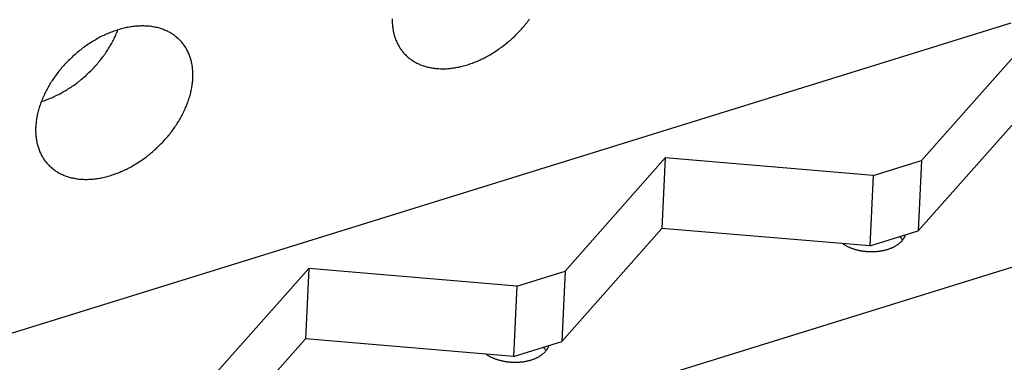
# Model space of a CAD drawing. Extents: x 0 to 594, y 0 to 420.
# Tile 85 of 157: x 500.27 to 514.4, y 110.82 to 115.74. Entities that reach past the tile are written whole.
import ezdxf

# ---------------------------------------------------------------- set-up
doc = ezdxf.new("R2010")
doc.units = 0
doc.header["$LTSCALE"] = 32.67
doc.layers.get('0').update_dxf_attribs({"linetype": 'CONTINUOUS'})

msp = doc.modelspace()

# ---------------------------------------------------------------- linework, layer by layer
at = {"color": 7, "linetype": 'CONTINUOUS'}
for p, q in [((498.891, 110.849), (514.494, 115.694)), ((514.733, 115.439), (513.21, 113.719)), ((514.685, 114.427), (513.162, 112.706)), ((509.534, 113.756), (508.096, 112.131)), ((509.534, 113.756), (509.486, 112.743)), ((512.517, 113.503), (509.534, 113.756)), ((512.517, 113.503), (513.21, 113.719)), ((513.21, 113.719), (513.162, 112.706)), ((512.517, 113.503), (512.469, 112.491)), ((500.665, 107.889), (516.244, 112.727)), ((509.486, 112.743), (508.048, 111.118)), ((512.469, 112.491), (509.486, 112.743)), ((512.469, 112.491), (513.162, 112.706)), ((512.905, 112.618), (512.899, 112.625)), ((504.419, 112.167), (502.982, 110.542)), ((504.419, 112.167), (504.371, 111.155)), ((507.403, 111.915), (504.419, 112.167)), ((507.403, 111.915), (508.096, 112.131)), ((508.096, 112.131), (508.048, 111.118)), ((507.403, 111.915), (507.354, 110.903)), ((504.371, 111.155), (502.933, 109.53)), ((507.354, 110.903), (504.371, 111.155)), ((507.354, 110.903), (508.048, 111.118)), ((507.791, 111.03), (507.784, 111.036))]:
    msp.add_line(p, q, dxfattribs=at)
for points in [[(505.615, 115.753), (505.615, 115.736), (505.616, 115.72), (505.616, 115.703), (505.617, 115.687), (505.618, 115.671), (505.619, 115.655), (505.621, 115.639), (505.623, 115.623), (505.625, 115.607), (505.628, 115.592), (505.631, 115.576), (505.634, 115.561), (505.638, 115.546), (505.641, 115.531), (505.645, 115.516), (505.65, 115.501), (505.654, 115.487), (505.659, 115.473), (505.664, 115.458), (505.67, 115.444), (505.676, 115.431), (505.682, 115.417), (505.688, 115.404), (505.695, 115.39), (505.701, 115.377), (505.709, 115.365), (505.716, 115.352), (505.724, 115.34), (505.732, 115.327), (505.74, 115.315), (505.748, 115.304), (505.757, 115.292), (505.766, 115.281), (505.775, 115.27), (505.785, 115.259), (505.794, 115.248)], [(505.794, 115.248), (505.805, 115.238), (505.815, 115.227), (505.825, 115.217), (505.836, 115.208), (505.847, 115.198), (505.858, 115.189), (505.87, 115.18), (505.881, 115.171), (505.893, 115.163), (505.905, 115.155), (505.918, 115.147), (505.93, 115.139), (505.943, 115.132), (505.956, 115.124), (505.969, 115.118), (505.982, 115.111), (505.996, 115.105), (506.01, 115.098), (506.024, 115.093), (506.038, 115.087), (506.052, 115.082), (506.067, 115.077), (506.082, 115.072), (506.096, 115.068), (506.111, 115.064), (506.127, 115.06), (506.142, 115.056), (506.158, 115.053), (506.173, 115.05), (506.189, 115.047), (506.205, 115.045), (506.221, 115.042), (506.237, 115.04), (506.254, 115.039), (506.27, 115.038), (506.287, 115.037), (506.304, 115.036), (506.321, 115.035), (506.338, 115.035), (506.355, 115.035), (506.372, 115.036), (506.389, 115.036), (506.407, 115.037), (506.424, 115.039), (506.442, 115.04), (506.459, 115.042), (506.477, 115.044), (506.495, 115.047), (506.513, 115.05), (506.531, 115.053), (506.549, 115.056), (506.567, 115.059), (506.585, 115.063), (506.603, 115.067), (506.621, 115.072), (506.639, 115.077), (506.657, 115.081), (506.675, 115.087), (506.694, 115.092), (506.712, 115.098), (506.73, 115.104), (506.749, 115.11), (506.767, 115.117), (506.785, 115.124), (506.803, 115.131), (506.822, 115.139), (506.84, 115.146), (506.858, 115.154), (506.876, 115.162), (506.894, 115.171), (506.912, 115.179), (506.93, 115.188), (506.948, 115.198), (506.966, 115.207), (506.984, 115.217), (507.002, 115.227), (507.02, 115.237), (507.037, 115.247), (507.055, 115.258), (507.072, 115.269), (507.09, 115.28), (507.107, 115.291), (507.124, 115.303), (507.142, 115.315), (507.159, 115.327), (507.176, 115.339), (507.192, 115.351), (507.209, 115.364), (507.226, 115.377), (507.242, 115.39), (507.258, 115.403), (507.275, 115.416), (507.291, 115.43), (507.307, 115.443), (507.322, 115.457), (507.338, 115.472), (507.353, 115.486), (507.369, 115.5), (507.384, 115.515), (507.399, 115.53), (507.413, 115.545), (507.428, 115.56), (507.443, 115.575), (507.457, 115.591), (507.471, 115.606), (507.485, 115.622), (507.498, 115.638), (507.512, 115.654), (507.525, 115.67), (507.538, 115.686), (507.551, 115.702), (507.564, 115.719), (507.576, 115.735), (507.588, 115.752)], [(502.578, 115.437), (502.568, 115.448), (502.558, 115.458), (502.547, 115.468), (502.536, 115.477), (502.525, 115.487), (502.514, 115.496), (502.503, 115.505), (502.491, 115.514), (502.479, 115.522), (502.467, 115.53), (502.455, 115.538), (502.442, 115.546), (502.429, 115.554), (502.416, 115.561), (502.403, 115.568), (502.39, 115.574), (502.376, 115.581), (502.362, 115.587), (502.348, 115.592), (502.334, 115.598), (502.32, 115.603), (502.305, 115.608), (502.291, 115.613), (502.276, 115.617), (502.261, 115.622), (502.246, 115.626), (502.23, 115.629), (502.215, 115.632), (502.199, 115.635), (502.183, 115.638), (502.167, 115.641), (502.151, 115.643), (502.135, 115.645), (502.118, 115.646), (502.102, 115.648), (502.085, 115.649), (502.068, 115.649), (502.052, 115.65), (502.035, 115.65), (502.017, 115.65), (502, 115.649), (501.983, 115.649), (501.966, 115.648), (501.948, 115.646), (501.931, 115.645), (501.913, 115.643), (501.895, 115.641), (501.877, 115.638), (501.86, 115.636), (501.842, 115.633), (501.824, 115.629), (501.806, 115.626), (501.788, 115.622), (501.77, 115.618), (501.751, 115.613), (501.733, 115.609), (501.715, 115.604), (501.697, 115.598), (501.679, 115.593), (501.66, 115.587), (501.642, 115.581), (501.624, 115.575), (501.605, 115.568), (501.587, 115.561), (501.569, 115.554), (501.551, 115.547), (501.533, 115.539), (501.514, 115.531), (501.496, 115.523), (501.478, 115.514), (501.46, 115.506), (501.442, 115.497), (501.424, 115.488), (501.406, 115.478), (501.388, 115.468), (501.37, 115.458), (501.353, 115.448), (501.335, 115.438), (501.317, 115.427), (501.3, 115.416), (501.282, 115.405), (501.265, 115.394), (501.248, 115.382), (501.231, 115.371), (501.214, 115.359), (501.197, 115.346), (501.18, 115.334), (501.163, 115.321), (501.147, 115.309), (501.13, 115.296), (501.114, 115.282), (501.098, 115.269), (501.082, 115.255), (501.066, 115.242), (501.05, 115.228), (501.034, 115.214), (501.019, 115.199), (501.004, 115.185), (500.989, 115.17), (500.974, 115.155), (500.959, 115.14), (500.944, 115.125), (500.93, 115.11), (500.916, 115.095), (500.901, 115.079), (500.888, 115.063), (500.874, 115.048), (500.86, 115.032), (500.847, 115.015), (500.834, 114.999), (500.821, 114.983), (500.809, 114.966), (500.796, 114.95), (500.784, 114.933), (500.772, 114.916), (500.76, 114.9), (500.749, 114.883), (500.737, 114.866), (500.726, 114.849), (500.715, 114.831), (500.705, 114.814), (500.695, 114.797), (500.684, 114.779), (500.675, 114.762), (500.665, 114.744), (500.656, 114.727), (500.646, 114.709), (500.638, 114.691), (500.629, 114.674), (500.621, 114.656), (500.613, 114.638), (500.605, 114.62), (500.597, 114.603), (500.59, 114.585), (500.583, 114.567), (500.576, 114.549), (500.57, 114.531), (500.564, 114.513), (500.558, 114.496), (500.552, 114.478), (500.547, 114.46), (500.542, 114.442), (500.537, 114.425), (500.533, 114.407), (500.529, 114.389), (500.525, 114.372), (500.521, 114.354), (500.518, 114.336), (500.515, 114.319), (500.512, 114.302), (500.51, 114.284), (500.508, 114.267), (500.506, 114.25), (500.504, 114.233), (500.503, 114.215), (500.502, 114.199)], [(500.583, 114.566), (500.594, 114.569), (500.613, 114.575), (500.631, 114.581), (500.649, 114.588), (500.668, 114.595), (500.686, 114.602), (500.704, 114.609), (500.723, 114.617), (500.741, 114.625), (500.759, 114.633), (500.777, 114.641), (500.796, 114.65), (500.814, 114.659), (500.832, 114.668), (500.85, 114.677), (500.868, 114.687), (500.886, 114.697), (500.904, 114.707), (500.922, 114.717), (500.939, 114.728), (500.957, 114.739), (500.974, 114.75), (500.992, 114.761), (501.009, 114.772), (501.027, 114.784), (501.044, 114.796), (501.061, 114.808), (501.078, 114.821), (501.095, 114.833), (501.111, 114.846), (501.128, 114.859), (501.144, 114.872), (501.161, 114.886), (501.177, 114.899), (501.193, 114.913), (501.209, 114.927), (501.224, 114.941), (501.24, 114.956), (501.255, 114.97), (501.271, 114.985), (501.286, 115), (501.301, 115.015), (501.315, 115.03), (501.33, 115.045), (501.344, 115.06), (501.358, 115.076), (501.372, 115.092), (501.386, 115.108), (501.4, 115.124), (501.413, 115.14), (501.426, 115.156), (501.439, 115.172), (501.452, 115.189), (501.465, 115.206), (501.477, 115.222), (501.489, 115.239), (501.501, 115.256), (501.513, 115.273), (501.524, 115.29), (501.535, 115.307), (501.546, 115.325), (501.557, 115.342), (501.567, 115.359), (501.578, 115.377), (501.587, 115.395), (501.597, 115.412), (501.607, 115.43), (501.616, 115.447), (501.625, 115.465), (501.633, 115.483), (501.642, 115.501), (501.65, 115.519), (501.658, 115.537), (501.665, 115.554), (501.673, 115.572), (501.68, 115.59), (501.681, 115.594)], [(502.756, 114.898), (502.756, 114.915), (502.757, 114.932), (502.757, 114.949), (502.757, 114.965), (502.756, 114.982), (502.755, 114.998), (502.754, 115.014), (502.753, 115.03), (502.751, 115.046), (502.749, 115.062), (502.747, 115.078), (502.744, 115.094), (502.741, 115.109), (502.738, 115.124), (502.735, 115.139), (502.731, 115.154), (502.727, 115.169), (502.723, 115.184), (502.718, 115.198), (502.713, 115.213), (502.708, 115.227), (502.702, 115.241), (502.697, 115.254), (502.691, 115.268), (502.684, 115.282), (502.678, 115.295), (502.671, 115.308), (502.664, 115.321), (502.656, 115.333), (502.649, 115.346), (502.641, 115.358), (502.632, 115.37), (502.624, 115.382), (502.615, 115.393), (502.606, 115.404), (502.597, 115.416), (502.588, 115.426), (502.578, 115.437)], [(500.68, 113.66), (500.69, 113.649), (500.7, 113.639), (500.711, 113.629), (500.722, 113.62), (500.733, 113.61), (500.744, 113.601), (500.755, 113.592), (500.767, 113.583), (500.779, 113.575), (500.791, 113.567), (500.803, 113.559), (500.816, 113.551), (500.828, 113.543), (500.841, 113.536), (500.855, 113.529), (500.868, 113.523), (500.882, 113.516), (500.895, 113.51), (500.909, 113.504), (500.924, 113.499), (500.938, 113.494), (500.952, 113.489), (500.967, 113.484), (500.982, 113.479), (500.997, 113.475), (501.012, 113.471), (501.028, 113.468), (501.043, 113.465), (501.059, 113.462), (501.075, 113.459), (501.091, 113.456), (501.107, 113.454), (501.123, 113.452), (501.139, 113.451), (501.156, 113.449), (501.173, 113.448), (501.189, 113.448), (501.206, 113.447), (501.223, 113.447), (501.24, 113.447), (501.258, 113.448), (501.275, 113.448), (501.292, 113.449), (501.31, 113.451), (501.327, 113.452), (501.345, 113.454), (501.363, 113.456), (501.38, 113.459), (501.398, 113.461), (501.416, 113.464), (501.434, 113.468), (501.452, 113.471), (501.47, 113.475), (501.488, 113.479), (501.506, 113.484), (501.525, 113.488), (501.543, 113.493), (501.561, 113.499), (501.579, 113.504), (501.598, 113.51), (501.616, 113.516), (501.634, 113.522), (501.652, 113.529), (501.671, 113.536), (501.689, 113.543), (501.707, 113.55), (501.725, 113.558), (501.743, 113.566), (501.762, 113.574), (501.78, 113.583), (501.798, 113.591), (501.816, 113.6), (501.834, 113.609), (501.852, 113.619), (501.87, 113.629), (501.887, 113.639), (501.905, 113.649), (501.923, 113.659), (501.94, 113.67), (501.958, 113.681), (501.975, 113.692), (501.993, 113.703), (502.01, 113.715), (502.027, 113.726), (502.044, 113.738), (502.061, 113.75), (502.078, 113.763), (502.095, 113.775), (502.111, 113.788), (502.128, 113.801), (502.144, 113.815), (502.16, 113.828), (502.176, 113.841), (502.192, 113.855), (502.208, 113.869), (502.223, 113.883), (502.239, 113.898), (502.254, 113.912), (502.269, 113.927), (502.284, 113.942), (502.299, 113.957), (502.314, 113.972), (502.328, 113.987), (502.342, 114.002), (502.356, 114.018), (502.37, 114.034), (502.384, 114.049), (502.397, 114.065), (502.411, 114.082), (502.424, 114.098), (502.437, 114.114), (502.449, 114.131), (502.462, 114.147), (502.474, 114.164), (502.486, 114.18), (502.498, 114.197), (502.509, 114.214), (502.52, 114.231), (502.532, 114.248), (502.542, 114.266), (502.553, 114.283), (502.563, 114.3), (502.573, 114.318), (502.583, 114.335), (502.593, 114.353), (502.602, 114.37), (502.611, 114.388), (502.62, 114.406), (502.629, 114.423), (502.637, 114.441), (502.645, 114.459), (502.653, 114.477), (502.66, 114.494), (502.668, 114.512), (502.675, 114.53), (502.681, 114.548), (502.688, 114.566), (502.694, 114.584), (502.7, 114.601), (502.705, 114.619), (502.711, 114.637), (502.716, 114.655), (502.721, 114.672), (502.725, 114.69), (502.729, 114.708), (502.733, 114.725), (502.737, 114.743), (502.74, 114.761), (502.743, 114.778), (502.746, 114.795), (502.748, 114.813), (502.75, 114.83), (502.752, 114.847), (502.754, 114.864), (502.755, 114.881), (502.756, 114.898)], [(500.502, 114.199), (500.501, 114.182), (500.501, 114.165), (500.501, 114.148), (500.501, 114.132), (500.502, 114.115), (500.503, 114.099), (500.504, 114.083), (500.505, 114.067), (500.507, 114.051), (500.509, 114.035), (500.511, 114.019), (500.514, 114.003), (500.517, 113.988), (500.52, 113.973), (500.523, 113.958), (500.527, 113.943), (500.531, 113.928), (500.535, 113.913), (500.54, 113.899), (500.545, 113.884), (500.55, 113.87), (500.555, 113.856), (500.561, 113.842), (500.567, 113.829), (500.574, 113.815), (500.58, 113.802), (500.587, 113.789), (500.594, 113.776), (500.602, 113.764), (500.609, 113.751), (500.617, 113.739), (500.625, 113.727), (500.634, 113.715), (500.643, 113.704), (500.652, 113.692), (500.661, 113.681), (500.67, 113.67), (500.68, 113.66)], [(512.08, 112.524), (512.085, 112.521), (512.092, 112.516), (512.099, 112.511), (512.107, 112.506), (512.115, 112.502), (512.123, 112.497), (512.131, 112.493), (512.139, 112.489), (512.148, 112.484), (512.156, 112.48), (512.165, 112.476), (512.173, 112.472), (512.182, 112.469), (512.191, 112.465), (512.2, 112.461), (512.21, 112.458), (512.219, 112.455), (512.228, 112.451), (512.238, 112.448), (512.248, 112.445), (512.257, 112.442), (512.267, 112.439), (512.277, 112.437), (512.287, 112.434), (512.297, 112.432), (512.307, 112.429), (512.317, 112.427), (512.328, 112.425), (512.338, 112.423), (512.348, 112.421), (512.359, 112.42), (512.369, 112.418), (512.38, 112.417), (512.39, 112.415), (512.401, 112.414), (512.411, 112.413), (512.422, 112.412), (512.433, 112.411), (512.443, 112.411), (512.454, 112.41), (512.465, 112.41), (512.475, 112.409), (512.486, 112.409), (512.497, 112.409), (512.507, 112.409), (512.518, 112.41), (512.528, 112.41), (512.539, 112.411), (512.55, 112.411), (512.56, 112.412), (512.571, 112.413), (512.581, 112.414), (512.591, 112.415), (512.602, 112.416), (512.612, 112.418), (512.622, 112.419), (512.632, 112.421), (512.642, 112.423), (512.652, 112.425), (512.662, 112.427), (512.672, 112.429), (512.682, 112.431), (512.692, 112.433), (512.701, 112.436), (512.711, 112.439), (512.72, 112.441), (512.729, 112.444), (512.738, 112.447), (512.747, 112.45), (512.756, 112.454), (512.765, 112.457), (512.774, 112.46), (512.782, 112.464), (512.791, 112.467), (512.799, 112.471), (512.807, 112.475), (512.815, 112.479), (512.823, 112.483), (512.831, 112.487), (512.838, 112.492), (512.845, 112.496), (512.853, 112.5), (512.86, 112.505), (512.867, 112.51), (512.873, 112.514), (512.88, 112.519), (512.886, 112.524), (512.892, 112.529), (512.898, 112.534), (512.904, 112.539), (512.91, 112.544), (512.915, 112.55), (512.921, 112.555), (512.926, 112.561), (512.931, 112.566), (512.935, 112.572), (512.94, 112.577), (512.944, 112.583), (512.948, 112.589), (512.952, 112.594), (512.956, 112.6), (512.959, 112.606), (512.962, 112.612), (512.965, 112.618), (512.968, 112.624), (512.971, 112.63), (512.973, 112.636), (512.976, 112.642), (512.978, 112.649), (512.978, 112.649)], [(512.939, 112.576), (512.938, 112.577), (512.934, 112.583), (512.93, 112.589), (512.925, 112.595), (512.92, 112.601), (512.916, 112.606), (512.911, 112.612), (512.905, 112.618)], [(506.965, 110.936), (506.97, 110.932), (506.978, 110.928), (506.985, 110.923), (506.993, 110.918), (507, 110.914), (507.008, 110.909), (507.016, 110.905), (507.025, 110.9), (507.033, 110.896), (507.042, 110.892), (507.05, 110.888), (507.059, 110.884), (507.068, 110.88), (507.077, 110.877), (507.086, 110.873), (507.095, 110.87), (507.104, 110.866), (507.114, 110.863), (507.123, 110.86), (507.133, 110.857), (507.143, 110.854), (507.153, 110.851), (507.163, 110.849), (507.173, 110.846), (507.183, 110.844), (507.193, 110.841), (507.203, 110.839), (507.213, 110.837), (507.223, 110.835), (507.234, 110.833), (507.244, 110.831), (507.255, 110.83), (507.265, 110.828), (507.276, 110.827), (507.286, 110.826), (507.297, 110.825), (507.308, 110.824), (507.318, 110.823), (507.329, 110.823), (507.339, 110.822), (507.35, 110.822), (507.361, 110.821), (507.371, 110.821), (507.382, 110.821), (507.393, 110.821), (507.403, 110.821), (507.414, 110.822), (507.425, 110.822), (507.435, 110.823), (507.446, 110.824), (507.456, 110.825), (507.467, 110.826), (507.477, 110.827), (507.487, 110.828), (507.498, 110.829), (507.508, 110.831), (507.518, 110.833), (507.528, 110.834), (507.538, 110.836), (507.548, 110.838), (507.558, 110.841), (507.567, 110.843), (507.577, 110.845), (507.587, 110.848), (507.596, 110.85), (507.606, 110.853), (507.615, 110.856), (507.624, 110.859), (507.633, 110.862), (507.642, 110.865), (507.651, 110.869), (507.659, 110.872), (507.668, 110.876), (507.676, 110.879), (507.685, 110.883), (507.693, 110.887), (507.701, 110.891), (507.708, 110.895), (507.716, 110.899), (507.724, 110.903), (507.731, 110.908), (507.738, 110.912), (507.745, 110.917), (507.752, 110.921), (507.759, 110.926), (507.765, 110.931), (507.772, 110.936), (507.778, 110.941), (507.784, 110.946), (507.79, 110.951), (507.795, 110.956), (507.801, 110.962), (507.806, 110.967), (507.811, 110.972), (507.816, 110.978), (507.821, 110.983), (507.825, 110.989), (507.83, 110.995), (507.834, 111), (507.838, 111.006), (507.841, 111.012), (507.845, 111.018), (507.848, 111.024), (507.851, 111.03), (507.854, 111.036), (507.857, 111.042), (507.859, 111.048), (507.861, 111.054), (507.863, 111.06), (507.863, 111.061)], [(507.824, 110.988), (507.823, 110.989), (507.819, 110.995), (507.815, 111.001), (507.811, 111.007), (507.806, 111.012), (507.801, 111.018), (507.796, 111.024), (507.791, 111.03)]]:
    msp.add_lwpolyline(points, dxfattribs=at)

doc.saveas('drawing.dxf')
